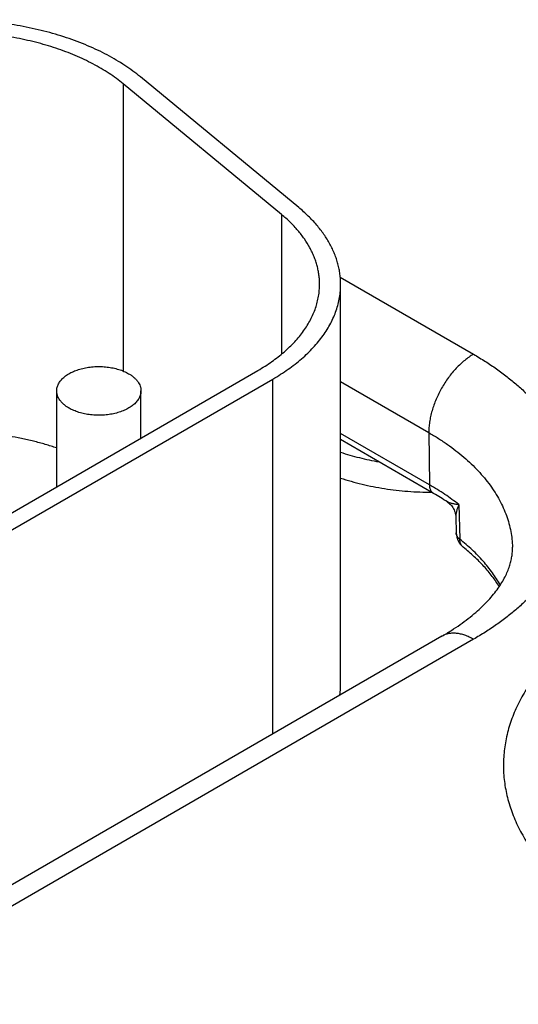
# Model space of a CAD drawing. Header units: inches. Extents: x 0 to 34, y 0 to 22.
# Tile 81 of 118: x 25.142 to 25.378, y 17.228 to 17.695. Entities that reach past the tile are written whole.
import ezdxf

# ---------------------------------------------------------------- set-up
doc = ezdxf.new("R2010")
doc.units = ezdxf.units.IN
doc.header["$LTSCALE"] = 1.87
doc.header["$MEASUREMENT"] = 0
doc.layers.get('0').update_dxf_attribs({"linetype": 'CONTINUOUS'})

msp = doc.modelspace()

# ---------------------------------------------------------------- linework, layer by layer
at = {"color": 7, "linetype": 'CONTINUOUS'}
for p, q in [((25.1909146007, 17.664108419), (25.1909146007, 17.5279385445)), ((25.266047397, 17.6021543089), (25.1909146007, 17.664108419)), ((25.2742389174, 17.6054660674), (25.1991061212, 17.6674201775)), ((25.266047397, 17.6021543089), (25.266047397, 17.5359317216)), ((25.2939659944, 17.5724105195), (25.3572138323, 17.5358920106)), ((25.2941321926, 17.3796156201), (25.2941321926, 17.5690367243)), ((24.9574990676, 17.3565266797), (25.2548428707, 17.528209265)), ((24.9645701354, 17.3524439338), (25.2619139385, 17.5241265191)), ((25.2619139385, 17.3558525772), (25.2619139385, 17.5241265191)), ((25.2941321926, 17.5229002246), (25.3360038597, 17.4987240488)), ((25.159356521, 17.4730766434), (25.159356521, 17.5185147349)), ((25.199356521, 17.4961721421), (25.199356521, 17.5185147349)), ((25.3363818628, 17.4739371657), (25.2941321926, 17.4983315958)), ((25.3382478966, 17.4699382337), (25.2941321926, 17.4954100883)), ((25.3360038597, 17.4987240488), (25.3363818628, 17.4739371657)), ((25.3502294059, 17.4645780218), (25.3506760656, 17.4482363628)), ((25.3487545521, 17.4587305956), (25.3489662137, 17.451164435)), ((25.3422131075, 17.402216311), (24.962496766, 17.1829728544)), ((25.3572138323, 17.4007300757), (24.9774974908, 17.1814866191))]:
    msp.add_line(p, q, dxfattribs=at)
msp.add_lwpolyline([(25.3447952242, 17.4658791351), (25.3449160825, 17.4657971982), (25.3454042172, 17.4654350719), (25.3458680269, 17.4650389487), (25.3463047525, 17.4646107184), (25.3467118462, 17.4641524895), (25.3470869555, 17.4636666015), (25.3474279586, 17.4631555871), (25.3477329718, 17.4626221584), (25.3480003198, 17.4620692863), (25.3482285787, 17.4615002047), (25.3484166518, 17.4609183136), (25.3485637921, 17.4603271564), (25.3486696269, 17.4597303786), (25.3487341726, 17.4591317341), (25.3487545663, 17.4587297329)], dxfattribs=at)
for centre, radius, start, end in [((25.2786780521, 17.3665425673), 0.1193282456, 56.3524015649, 60.0522572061), ((25.3579784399, 17.451416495), 0.0090157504, 181.6020692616, 231.4192752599), ((25.2572292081, 17.3796229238), 0.0369029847, 351.5857897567, 359.9886670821)]:
    msp.add_arc(centre, radius, start, end, dxfattribs=at)
for points, knots in [([(25.1991061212, 17.6674201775), (25.1979414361, 17.6683805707), (25.195519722, 17.6702626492), (25.1916855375, 17.6729259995), (25.187606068, 17.6754646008), (25.1832935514, 17.6778708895), (25.1787607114, 17.6801378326), (25.1740209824, 17.682258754), (25.1690883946, 17.6842274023), (25.1639775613, 17.68603797), (25.1587036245, 17.6876851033), (25.1532822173, 17.6891639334), (25.1477294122, 17.6904700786), (25.1420616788, 17.6915996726), (25.1362958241, 17.6925493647), (25.1304489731, 17.6933163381), (25.1245384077, 17.6938983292), (25.1165869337, 17.6944259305), (25.1066045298, 17.6946138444), (25.0966378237, 17.6941753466), (25.0887274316, 17.6934476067), (25.082866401, 17.6927174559), (25.0770829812, 17.6918041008), (25.0713942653, 17.6907102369), (25.0658171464, 17.6894391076), (25.0603681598, 17.6879944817), (25.0550634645, 17.6863806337), (25.0499187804, 17.6846023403), (25.0449493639, 17.68266486), (25.0401699, 17.6805738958), (25.0355946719, 17.6783356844), (25.032650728, 17.6767284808), (25.0312176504, 17.6759010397)], [0, 0, 0, 0, 0.0256348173, 0.0520514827, 0.0792431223, 0.1071944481, 0.1358827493, 0.165278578, 0.1953464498, 0.2260454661, 0.2573299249, 0.2891498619, 0.3214515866, 0.3541781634, 0.3872698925, 0.4206647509, 0.4542988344, 0.4881067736, 0.5559694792, 0.6237246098, 0.6573987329, 0.6908466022, 0.7240039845, 0.7568084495, 0.7891997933, 0.8211204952, 0.8525161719, 0.8833360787, 0.9135336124, 0.9430668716, 0.9718991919, 1, 1, 1, 1]), ([(25.1909146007, 17.664108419), (25.189855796, 17.6649815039), (25.1876542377, 17.6666924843), (25.1841686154, 17.6691137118), (25.180460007, 17.6714215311), (25.1765395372, 17.6736090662), (25.1724187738, 17.6756699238), (25.168109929, 17.6775980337), (25.1636257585, 17.6793877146), (25.1589795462, 17.6810336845), (25.1541850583, 17.6825310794), (25.1492565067, 17.6838754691), (25.1442084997, 17.6850628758), (25.1390560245, 17.6860897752), (25.1338143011, 17.6869531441), (25.1267047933, 17.6878857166), (25.1176975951, 17.6886251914), (25.1068222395, 17.6888299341), (25.0959725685, 17.6883525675), (25.0870224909, 17.6873870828), (25.0799845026, 17.6862756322), (25.0748129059, 17.6852811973), (25.0697428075, 17.6841256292), (25.0647891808, 17.6828123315), (25.0599667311, 17.6813451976), (25.0552897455, 17.6797285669), (25.0507720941, 17.6779672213), (25.0464271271, 17.6760663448), (25.0422678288, 17.6740316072), (25.0395915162, 17.6725705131), (25.0382887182, 17.6718182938)], [0, 0, 0, 0, 0.025635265, 0.052052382, 0.0792444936, 0.1071963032, 0.1358851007, 0.1652814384, 0.19534983, 0.2260493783, 0.2573343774, 0.2891548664, 0.3214571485, 0.3541842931, 0.3872765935, 0.4206720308, 0.4881066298, 0.5559705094, 0.623726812, 0.6908412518, 0.7239992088, 0.7568042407, 0.7891961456, 0.8211173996, 0.8525136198, 0.8833340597, 0.9135321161, 0.9430658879, 0.9718987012, 1, 1, 1, 1]), ([(25.2841321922, 17.5690367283), (25.2841321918, 17.5697717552), (25.2840834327, 17.5712444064), (25.2838642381, 17.5734486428), (25.2834993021, 17.5756463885), (25.2829892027, 17.5778342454), (25.2823347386, 17.580009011), (25.2815369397, 17.5821674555), (25.280596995, 17.5843064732), (25.2791427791, 17.5871546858), (25.2769633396, 17.5906550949), (25.273832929, 17.5946849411), (25.2701820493, 17.5985619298), (25.2674755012, 17.6009767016), (25.266047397, 17.6021543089)], [0, 0, 0, 0, 0.0565493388, 0.1132629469, 0.1703027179, 0.2278259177, 0.2859831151, 0.34491639, 0.4047578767, 0.4656286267, 0.5908368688, 0.721316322, 0.857592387, 1, 1, 1, 1]), ([(25.2941321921, 17.5690367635), (25.2941321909, 17.5698452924), (25.2940785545, 17.5714652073), (25.2938374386, 17.5738898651), (25.2934360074, 17.576307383), (25.2928748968, 17.5787140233), (25.2921549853, 17.5811062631), (25.2912774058, 17.5834805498), (25.2902434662, 17.5858334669), (25.2886438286, 17.5889664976), (25.2862464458, 17.5928169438), (25.2828029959, 17.5972497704), (25.2787870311, 17.6015144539), (25.2758098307, 17.6041707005), (25.2742389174, 17.6054660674)], [0, 0, 0, 0, 0.0565493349, 0.1132629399, 0.170302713, 0.2278259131, 0.2859831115, 0.3449163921, 0.4047578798, 0.4656286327, 0.5908368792, 0.7213163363, 0.8575923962, 1, 1, 1, 1]), ([(25.2548428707, 17.528209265), (25.2559854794, 17.5288689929), (25.2582147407, 17.5302192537), (25.2614227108, 17.5323637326), (25.2644450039, 17.534596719), (25.2672742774, 17.5369128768), (25.2699037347, 17.5393067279), (25.2723270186, 17.5417726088), (25.2745382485, 17.5443046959), (25.2765320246, 17.5468970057), (25.2783034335, 17.5495434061), (25.2798480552, 17.5522376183), (25.2811619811, 17.5549732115), (25.282241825, 17.5577436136), (25.283084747, 17.5605420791), (25.2836884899, 17.563361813), (25.2840514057, 17.5661955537), (25.2841321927, 17.5680915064), (25.2841321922, 17.5690367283)], [0, 0, 0, 0, 0.0752335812, 0.1485597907, 0.2199569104, 0.2894199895, 0.356963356, 0.4226218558, 0.4864523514, 0.5485351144, 0.6089749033, 0.6679016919, 0.7254708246, 0.7818623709, 0.8372795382, 0.8919460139, 0.9461021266, 1, 1, 1, 1]), ([(25.2619139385, 17.5241265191), (25.2631708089, 17.5248522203), (25.265622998, 17.5263375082), (25.2691517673, 17.5286964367), (25.2724762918, 17.5311527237), (25.2755884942, 17.5337004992), (25.2784808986, 17.5363337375), (25.2811465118, 17.5390462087), (25.2835788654, 17.5418315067), (25.2857720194, 17.5446830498), (25.287720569, 17.5475940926), (25.2894196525, 17.5505577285), (25.2908649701, 17.5535668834), (25.2920527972, 17.5566143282), (25.2929800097, 17.5596926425), (25.2936441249, 17.5627943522), (25.2940433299, 17.5659114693), (25.2941321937, 17.5679970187), (25.2941321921, 17.5690367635)], [0, 0, 0, 0, 0.0752335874, 0.1485598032, 0.2199569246, 0.2894200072, 0.3569633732, 0.4226218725, 0.4864523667, 0.5485351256, 0.6089749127, 0.6679016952, 0.7254708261, 0.7818623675, 0.8372795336, 0.8919460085, 0.946102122, 1, 1, 1, 1]), ([(25.3572138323, 17.5358920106), (25.3564950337, 17.5354769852), (25.3550616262, 17.5345632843), (25.3529835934, 17.5329984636), (25.3509471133, 17.5312224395), (25.3489721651, 17.5292526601), (25.3470779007, 17.5271083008), (25.345282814, 17.524810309), (25.3436044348, 17.5223811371), (25.3420591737, 17.5198445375), (25.3406621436, 17.5172253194), (25.3394270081, 17.5145490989), (25.3383658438, 17.5118420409), (25.3374890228, 17.5091305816), (25.3368051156, 17.5064411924), (25.3363208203, 17.5037999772), (25.3360409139, 17.5012328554), (25.3359913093, 17.4995470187), (25.3360038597, 17.4987240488)], [0, 0, 0, 0, 0.0559343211, 0.1144001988, 0.1751511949, 0.2378825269, 0.3022429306, 0.367845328, 0.434276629, 0.5011069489, 0.5678984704, 0.6342141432, 0.6996263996, 0.7637260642, 0.8261316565, 0.8864993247, 0.9445336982, 1, 1, 1, 1]), ([(25.3572138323, 17.5358920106), (25.3591051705, 17.5347999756), (25.3627952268, 17.5325649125), (25.3681053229, 17.5290151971), (25.3731080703, 17.5253189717), (25.377791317, 17.5214850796), (25.3821438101, 17.5175225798), (25.3861550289, 17.5134408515), (25.3898152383, 17.5092495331), (25.3931155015, 17.5049585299), (25.3960476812, 17.5005779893), (25.3986044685, 17.4961183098), (25.4007793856, 17.4915901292), (25.4025668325, 17.487004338), (25.4039621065, 17.4823720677), (25.404961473, 17.4777046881), (25.4055621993, 17.4730137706), (25.4057626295, 17.4683110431), (25.4055621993, 17.4636083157), (25.404961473, 17.4589173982), (25.4039621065, 17.4542500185), (25.4025668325, 17.4496177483), (25.4007793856, 17.445031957), (25.3986044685, 17.4405037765), (25.3960476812, 17.436044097), (25.3931155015, 17.4316635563), (25.3898152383, 17.4273725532), (25.3861550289, 17.4231812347), (25.3821438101, 17.4190995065), (25.377791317, 17.4151370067), (25.3731080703, 17.4113031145), (25.3681053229, 17.4076068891), (25.3627952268, 17.4040571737), (25.3591051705, 17.4018221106), (25.3572138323, 17.4007300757)], [0, 0, 0, 0, 0.0376167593, 0.0742799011, 0.1099784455, 0.144709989, 0.1784816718, 0.2113109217, 0.2432261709, 0.2742675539, 0.3044874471, 0.333950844, 0.3627354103, 0.3909311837, 0.4186397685, 0.4459730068, 0.4730510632, 0.5, 0.5269489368, 0.5540269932, 0.5813602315, 0.6090688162, 0.6372645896, 0.6660491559, 0.6955125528, 0.725732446, 0.756773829, 0.7886890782, 0.8215183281, 0.8552900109, 0.8900215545, 0.9257200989, 0.9623832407, 1, 1, 1, 1]), ([(25.159356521, 17.5185147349), (25.159356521, 17.5187984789), (25.1593931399, 17.5193696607), (25.1595572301, 17.5202193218), (25.1598294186, 17.5210591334), (25.1602078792, 17.5218841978), (25.1606902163, 17.5226900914), (25.1612735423, 17.5234725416), (25.1619545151, 17.5242274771), (25.1627293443, 17.5249509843), (25.1635937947, 17.525639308), (25.1645431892, 17.526288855), (25.1655724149, 17.526896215), (25.1666759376, 17.5274581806), (25.1678478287, 17.5279717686), (25.1690817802, 17.5284342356), (25.1703711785, 17.5288431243), (25.1721709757, 17.5293181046), (25.1745139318, 17.5297615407), (25.1774032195, 17.5300488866), (25.1803343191, 17.5300901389), (25.1832445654, 17.5298843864), (25.1860717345, 17.529436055), (25.1883341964, 17.5288617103), (25.1900490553, 17.5282859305), (25.1912630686, 17.5278061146), (25.1924128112, 17.5272761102), (25.1931453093, 17.5268842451), (25.1934986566, 17.5266802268)], [0, 0, 0, 0, 0.0213273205, 0.0428829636, 0.064883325, 0.0875228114, 0.1109667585, 0.1353477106, 0.1607644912, 0.1872833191, 0.2149400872, 0.2437433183, 0.2736771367, 0.3047042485, 0.3367686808, 0.369798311, 0.4037070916, 0.4383971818, 0.5096636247, 0.5826672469, 0.6563778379, 0.7297340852, 0.8016901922, 0.8712631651, 0.9048892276, 0.9376060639, 0.9693318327, 1, 1, 1, 1]), ([(25.1934986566, 17.5266802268), (25.1939497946, 17.5264197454), (25.1948082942, 17.5258756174), (25.1959819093, 17.5249670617), (25.1969970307, 17.5239953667), (25.1978435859, 17.5229691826), (25.1985128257, 17.5218978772), (25.1989202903, 17.5209665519), (25.1991470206, 17.5202136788), (25.199267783, 17.5196497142), (25.1993403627, 17.5190829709), (25.199356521, 17.5187037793), (25.199356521, 17.5185147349)], [0, 0, 0, 0, 0.1485745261, 0.2894398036, 0.4226363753, 0.5485323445, 0.6678687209, 0.781786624, 0.8372230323, 0.8919084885, 0.9460834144, 1, 1, 1, 1]), ([(25.1652143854, 17.5103492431), (25.1647632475, 17.5106097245), (25.1639047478, 17.5111538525), (25.1627311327, 17.5120624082), (25.1617160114, 17.5130341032), (25.1608694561, 17.5140602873), (25.1602002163, 17.5151315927), (25.1597927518, 17.516062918), (25.1595660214, 17.5168157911), (25.159445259, 17.5173797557), (25.1593726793, 17.517946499), (25.159356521, 17.5183256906), (25.159356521, 17.5185147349)], [0, 0, 0, 0, 0.1485745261, 0.2894398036, 0.4226363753, 0.5485323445, 0.6678687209, 0.781786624, 0.8372230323, 0.8919084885, 0.9460834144, 1, 1, 1, 1]), ([(25.199356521, 17.5185147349), (25.199356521, 17.518230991), (25.1993199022, 17.5176598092), (25.1991558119, 17.5168101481), (25.1988836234, 17.5159703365), (25.1985051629, 17.5151452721), (25.1980228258, 17.5143393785), (25.1974394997, 17.5135569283), (25.196758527, 17.5128019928), (25.1959836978, 17.5120784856), (25.1951192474, 17.5113901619), (25.1941698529, 17.5107406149), (25.1931406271, 17.5101332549), (25.1920371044, 17.5095712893), (25.1908652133, 17.5090577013), (25.1896312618, 17.5085952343), (25.1883418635, 17.5081863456), (25.1865420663, 17.5077113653), (25.1841991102, 17.5072679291), (25.1813098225, 17.5069805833), (25.1783787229, 17.506939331), (25.1754684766, 17.5071450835), (25.1726413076, 17.5075934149), (25.1703788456, 17.5081677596), (25.1686639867, 17.5087435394), (25.1674499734, 17.5092233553), (25.1663002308, 17.5097533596), (25.1655677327, 17.5101452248), (25.1652143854, 17.5103492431)], [0, 0, 0, 0, 0.0213273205, 0.0428829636, 0.064883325, 0.0875228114, 0.1109667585, 0.1353477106, 0.1607644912, 0.1872833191, 0.2149400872, 0.2437433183, 0.2736771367, 0.3047042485, 0.3367686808, 0.369798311, 0.4037070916, 0.4383971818, 0.5096636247, 0.5826672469, 0.6563778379, 0.7297340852, 0.8016901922, 0.8712631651, 0.9048892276, 0.9376060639, 0.9693318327, 1, 1, 1, 1]), ([(25.1593645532, 17.4914506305), (25.1575679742, 17.4920553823), (25.1539133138, 17.4931981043), (25.148317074, 17.4946982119), (25.1425713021, 17.4959963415), (25.1366979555, 17.4970875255), (25.1307193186, 17.4979676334), (25.1246580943, 17.4986333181), (25.118537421, 17.4990820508), (25.1144371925, 17.4992352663), (25.112382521, 17.4992754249)], [0, 0, 0, 0, 0.1189523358, 0.2401977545, 0.3634725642, 0.4884956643, 0.6149714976, 0.7425927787, 0.871043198, 1, 1, 1, 1]), ([(25.3360038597, 17.4987240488), (25.337528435, 17.4978437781), (25.3405040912, 17.4960427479), (25.3447892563, 17.4931847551), (25.3488309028, 17.4902103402), (25.3526195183, 17.4871263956), (25.3561462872, 17.4839399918), (25.3594029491, 17.4806584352), (25.3623818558, 17.4772892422), (25.3650759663, 17.4738401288), (25.3674788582, 17.4703190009), (25.3695847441, 17.466733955), (25.3713884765, 17.4630932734), (25.3728855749, 17.4594054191), (25.3740722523, 17.4556790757), (25.3749454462, 17.4519229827), (25.3755028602, 17.4481464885), (25.3756631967, 17.4456170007), (25.3756901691, 17.444355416)], [0, 0, 0, 0, 0.0750824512, 0.1482921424, 0.2196076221, 0.2890234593, 0.3565524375, 0.4222267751, 0.4860995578, 0.5482460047, 0.6087645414, 0.6677775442, 0.7254315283, 0.7818967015, 0.8373656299, 0.8920509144, 0.9461818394, 1, 1, 1, 1]), ([(25.2941268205, 17.4894306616), (25.2955779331, 17.4889488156), (25.2985254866, 17.4880345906), (25.304577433, 17.4864059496), (25.309218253, 17.4854284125), (25.3123517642, 17.4848796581)], [0, 0, 0, 0, 0.2440068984, 0.492332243, 1, 1, 1, 1]), ([(25.2941268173, 17.4771836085), (25.2957790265, 17.4766349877), (25.2991416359, 17.4756021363), (25.304292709, 17.4742584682), (25.3095832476, 17.4731094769), (25.3149910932, 17.472159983), (25.3204937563, 17.4714139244), (25.3260683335, 17.4708744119), (25.3316914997, 17.4705436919), (25.3354551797, 17.4704633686), (25.3373397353, 17.4704582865)], [0, 0, 0, 0, 0.1189384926, 0.2402337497, 0.3635940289, 0.4887083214, 0.615249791, 0.7428790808, 0.8712474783, 1, 1, 1, 1]), ([(25.3502294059, 17.4645780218), (25.3480924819, 17.4662753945), (25.3435836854, 17.4695650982), (25.3388465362, 17.4725140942), (25.3363818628, 17.4739371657)], [0, 0, 0, 0, 0.48950753, 1, 1, 1, 1]), ([(25.3382478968, 17.469938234), (25.3381033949, 17.4700216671), (25.3378253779, 17.4702148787), (25.337456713, 17.4705736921), (25.3371380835, 17.4709987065), (25.3368723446, 17.4714853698), (25.3366615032, 17.4720289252), (25.3365071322, 17.4726243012), (25.3364103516, 17.4732660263), (25.3363853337, 17.4737095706), (25.3363818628, 17.4739371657)], [0, 0, 0, 0, 0.1085274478, 0.2190128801, 0.3332446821, 0.4527140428, 0.5785476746, 0.7114953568, 0.8519515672, 1, 1, 1, 1]), ([(25.3502294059, 17.4645780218), (25.3499450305, 17.4646061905), (25.3493892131, 17.4646670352), (25.3485771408, 17.4647770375), (25.3478076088, 17.4649046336), (25.3470844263, 17.4650500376), (25.3464133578, 17.465214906), (25.3458925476, 17.4653738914), (25.3455103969, 17.4655157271), (25.3452502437, 17.4656265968), (25.3450120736, 17.4657451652), (25.3448644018, 17.4658330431), (25.3447954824, 17.4658789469)], [0, 0, 0, 0, 0.1523569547, 0.2980736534, 0.4368563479, 0.5681677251, 0.6912581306, 0.8051535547, 0.8582437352, 0.9085213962, 0.9558512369, 1, 1, 1, 1]), ([(25.3502294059, 17.4645780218), (25.350114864, 17.464309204), (25.3498975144, 17.4637776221), (25.3496037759, 17.4629844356), (25.3493490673, 17.4622111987), (25.3491344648, 17.4614602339), (25.3489626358, 17.4607341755), (25.3488368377, 17.4600365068), (25.3487614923, 17.4593717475), (25.3487487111, 17.458939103), (25.3487545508, 17.4587303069)], [0, 0, 0, 0, 0.1444062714, 0.2837622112, 0.4179243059, 0.5466401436, 0.6696269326, 0.7865047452, 0.8967731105, 1, 1, 1, 1]), ([(25.3506760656, 17.4482363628), (25.350419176, 17.448436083), (25.3500627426, 17.4487592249), (25.3496653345, 17.4492415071), (25.3494218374, 17.4496085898), (25.3492281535, 17.4499866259), (25.3490855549, 17.4503734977), (25.3489950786, 17.4507667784), (25.348969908, 17.4510323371), (25.3489662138, 17.451164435)], [0, 0, 0, 0, 0.2787119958, 0.409287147, 0.5345595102, 0.6552576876, 0.7723067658, 0.8868085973, 1, 1, 1, 1]), ([(25.3523560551, 17.4443686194), (25.3522248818, 17.4444732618), (25.3519745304, 17.4447006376), (25.3516430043, 17.4450890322), (25.3513570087, 17.4455225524), (25.3511186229, 17.4459978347), (25.3509294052, 17.4465114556), (25.3507410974, 17.4472548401), (25.350682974, 17.4478403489), (25.3506760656, 17.4482363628)], [0, 0, 0, 0, 0.1155881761, 0.2322204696, 0.3508844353, 0.4724623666, 0.5976957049, 0.7271645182, 1, 1, 1, 1]), ([(25.3698829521, 17.4264382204), (25.3693290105, 17.4274206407), (25.3681526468, 17.4293741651), (25.3655363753, 17.4332276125), (25.3625555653, 17.4369473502), (25.35925243, 17.440518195), (25.3556311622, 17.4440907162), (25.3527081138, 17.4466153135), (25.3506760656, 17.4482363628)], [0, 0, 0, 0, 0.1157766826, 0.2339406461, 0.4779556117, 0.604122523, 0.7331574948, 1, 1, 1, 1]), ([(25.3422131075, 17.402216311), (25.343728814, 17.4030914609), (25.3466607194, 17.4048665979), (25.3508394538, 17.4076593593), (25.3546945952, 17.4105082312), (25.3582155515, 17.4133932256), (25.3613946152, 17.4162930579), (25.3642274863, 17.4191854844), (25.3667140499, 17.4220479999), (25.3688589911, 17.424858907), (25.3706722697, 17.4275986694), (25.3721691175, 17.430251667), (25.3733694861, 17.4328080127), (25.3742966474, 17.4352653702), (25.37497512, 17.4376299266), (25.375356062, 17.4395552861), (25.3755530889, 17.4410571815), (25.3756812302, 17.4425249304), (25.3757057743, 17.4436255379), (25.3756901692, 17.444355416)], [0, 0, 0, 0, 0.0933991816, 0.1828339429, 0.2681224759, 0.349102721, 0.4256393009, 0.4976330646, 0.5650335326, 0.6278533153, 0.6861856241, 0.7402210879, 0.7902649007, 0.8367479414, 0.8802303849, 0.9213938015, 0.9413488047, 0.9610415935, 1, 1, 1, 1]), ([(25.3694292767, 17.4257300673), (25.3684021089, 17.4273870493), (25.3661146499, 17.4306860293), (25.3628433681, 17.4345792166), (25.3599237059, 17.4376398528), (25.3567171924, 17.4407370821), (25.3541430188, 17.442943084), (25.3523560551, 17.4443686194)], [0, 0, 0, 0, 0.2303243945, 0.4734182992, 0.5999835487, 0.7299341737, 1, 1, 1, 1]), ([(25.3572138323, 17.4007300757), (25.3565370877, 17.4011208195), (25.3551863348, 17.4018280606), (25.3531258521, 17.4026713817), (25.3511021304, 17.4032614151), (25.3491344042, 17.4035916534), (25.3475370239, 17.4036471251), (25.3463123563, 17.4035540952), (25.3454305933, 17.4034191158), (25.3445771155, 17.4032183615), (25.3437539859, 17.4029522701), (25.3429633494, 17.4026215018), (25.3424586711, 17.4023580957), (25.3422131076, 17.4022163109)], [0, 0, 0, 0, 0.1485684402, 0.2894269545, 0.4226152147, 0.5485014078, 0.6678265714, 0.7254095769, 0.7818142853, 0.8372440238, 0.8919226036, 0.9460905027, 1, 1, 1, 1]), ([(25.4035472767, 17.4010729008), (25.4010849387, 17.3989887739), (25.397542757, 17.3957551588), (25.3931516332, 17.3912066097), (25.3891323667, 17.3866640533), (25.3854962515, 17.3819510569), (25.3822891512, 17.3770853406), (25.3801351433, 17.3734236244), (25.3782120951, 17.3697189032), (25.3765225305, 17.3659759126), (25.3750687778, 17.3621995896), (25.3738528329, 17.3583948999), (25.3728763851, 17.3545668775), (25.3721408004, 17.3507206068), (25.3716471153, 17.3468612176), (25.3713960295, 17.3429938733), (25.3713879, 17.3391237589), (25.3716227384, 17.3352560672), (25.3721002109, 17.3313959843), (25.3728196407, 17.3275486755), (25.3737800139, 17.3237192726), (25.3749799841, 17.3199128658), (25.3764178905, 17.3161344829), (25.3780917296, 17.312389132), (25.3799993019, 17.308681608), (25.3828774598, 17.303749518), (25.3861963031, 17.2989572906), (25.3899098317, 17.2943270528), (25.392941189, 17.2908803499), (25.396186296, 17.287499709), (25.3996410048, 17.2841893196), (25.4033007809, 17.2809534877), (25.4084996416, 17.2767014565), (25.415495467, 17.2716039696), (25.4245404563, 17.2659123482), (25.4342724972, 17.260613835), (25.4446406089, 17.25573587), (25.4555909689, 17.2513035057), (25.4670665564, 17.2473396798), (25.4790076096, 17.2438649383), (25.4913518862, 17.2408973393), (25.5040350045, 17.23845233), (25.5169907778, 17.2365426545), (25.5301515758, 17.2351782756), (25.5434486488, 17.2343663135), (25.5568126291, 17.2341110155), (25.5701733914, 17.2344136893), (25.5790591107, 17.2349881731), (25.5834852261, 17.2353689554)], [0, 0, 0, 0, 0.0292574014, 0.0434373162, 0.0573249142, 0.0842543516, 0.0973283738, 0.1101595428, 0.1227657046, 0.1351668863, 0.1473852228, 0.1594448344, 0.1713716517, 0.1831931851, 0.1949382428, 0.2066366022, 0.2183186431, 0.2300149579, 0.2417559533, 0.2535714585, 0.2654903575, 0.2775402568, 0.2897472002, 0.3021354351, 0.3147272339, 0.3275427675, 0.3539068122, 0.3674926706, 0.3813610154, 0.3955211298, 0.4099802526, 0.4247436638, 0.4398147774, 0.4708801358, 0.5031754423, 0.536670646, 0.5713149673, 0.6070395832, 0.6437600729, 0.681378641, 0.7197861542, 0.7588640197, 0.7984859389, 0.8385195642, 0.8788280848, 0.9192717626, 0.9597094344, 1, 1, 1, 1])]:
    msp.add_open_spline(points, degree=3, knots=knots, dxfattribs=at)

doc.saveas('drawing.dxf')
